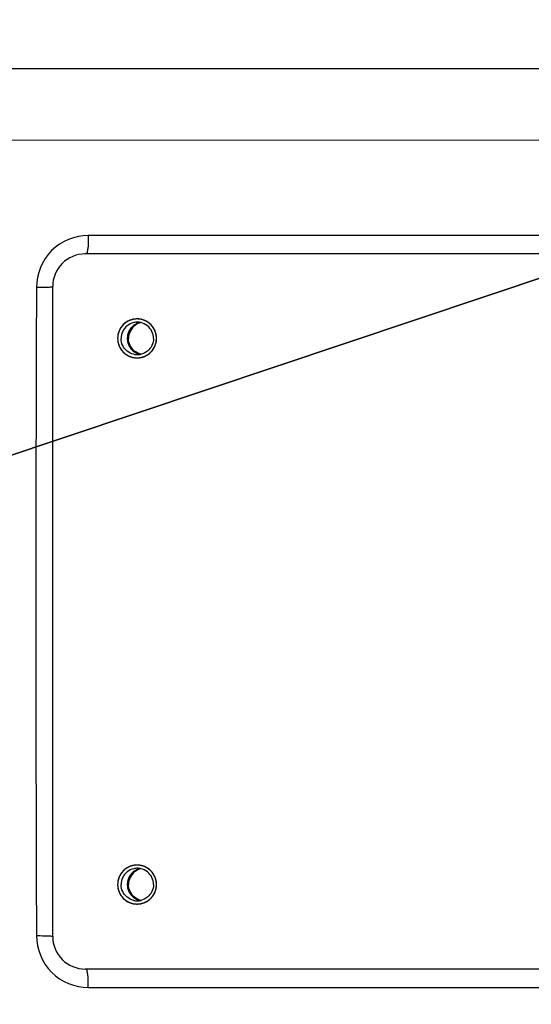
# Model space of a CAD drawing. Header units: millimetres. Extents: x 0 to 9512, y 0 to 6728.
# Tile 59 of 119: x 5006 to 5085, y 1319 to 1470. Entities that reach past the tile are written whole.
import ezdxf

# ---------------------------------------------------------------- set-up
doc = ezdxf.new("R2010")
doc.units = ezdxf.units.MM
doc.header["$LTSCALE"] = 523.16
doc.layers.get('0').update_dxf_attribs({"linetype": 'CONTINUOUS'})
doc.layers.add('304102000126DXF_CONTINUOUS_LINE', color=7, linetype='CONTINUOUS')
doc.layers.add('运动范围_DXF_DIMENSION', color=7, linetype='CONTINUOUS')
doc.styles.get("Standard").update_dxf_attribs({"font": 'txt', "width": 0.7})
doc.dimstyles.new('DIMSTYLE_18', dxfattribs={"dimtxt": 80, "dimasz": 48, "dimexe": 1, "dimexo": 0, "dimgap": 5, "dimtad": 0, "dimtih": 1, "dimtoh": 1, "dimdec": 1, "dimdsep": 46, "dimtxsty": 'Standard', "dimblk": '_FILLED', "dimblk1": '_FILLED', "dimblk2": '_FILLED', "dimcen": 0.09, "dimclrt": 5, "dimazin": 2, "dimtp": 0.5, "dimtm": 0.5, "dimtfac": 1, "dimtdec": 65535, "dimtofl": 0, "dimtmove": 0, "dimatfit": 3, "dimldrblk": '_FILLED', "dimfxl": 0, "dimtolj": 1, "dimarcsym": 0})
doc.dimstyles.new('DIMSTYLE_6', dxfattribs={"dimtxt": 80, "dimasz": 48, "dimexe": 1, "dimexo": 0, "dimtad": 1, "dimdec": 1, "dimdsep": 46, "dimtxsty": 'Standard', "dimblk": '_FILLED', "dimblk1": '_FILLED', "dimblk2": '_FILLED', "dimcen": 0.09, "dimclrt": 5, "dimazin": 2, "dimtp": 0.8, "dimtm": 0.8, "dimtfac": 1, "dimtdec": 1, "dimtofl": 0, "dimtmove": 0, "dimatfit": 3, "dimldrblk": '_FILLED', "dimfxl": 0, "dimtolj": 1, "dimarcsym": 0})
doc.dimstyles.new('DIMSTYLE_7', dxfattribs={"dimtxt": 80, "dimasz": 48, "dimexe": 1, "dimexo": 0, "dimtad": 1, "dimdsep": 46, "dimtxsty": 'Standard', "dimblk": '_FILLED', "dimblk1": '_FILLED', "dimblk2": '_FILLED', "dimcen": 0.09, "dimclrt": 5, "dimazin": 2, "dimtp": 2, "dimtm": 2, "dimtfac": 1, "dimtofl": 0, "dimtmove": 0, "dimatfit": 3, "dimldrblk": '_FILLED', "dimfxl": 0, "dimtolj": 1, "dimarcsym": 0})

# ---------------------------------------------------------------- blocks, each defined once
blk = doc.blocks.new('_FILLED')
at = {"color": 0, "linetype": 'ByBlock'}
blk.add_solid([(0, 0), (-1, 0.1667), (-1, -0.1667)], dxfattribs=at)
blk = doc.blocks.new('*D9')
at = {"layer": '运动范围_DXF_DIMENSION', "color": 2, "linetype": 'Continuous', "transparency": 16777216}
for p, q in [((4873.14, 1359.38), (5546.71, 2105.68)), ((5181.99, 1701.59), (4873.14, 1359.38)), ((5181.99, 1701.59), (5181.99, 1701.59))]:
    blk.add_line(p, q, dxfattribs=at)
at = {"layer": '运动范围_DXF_DIMENSION', "color": 2, "linetype": 'Continuous', "transparency": 16777216, "xscale": 48, "yscale": 48, "zscale": 48, "rotation": 227.9308375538}
blk.add_blockref('_FILLED', (5181.99, 1701.59), dxfattribs=at)
blk = doc.blocks.new('*D10')
at = {"layer": '运动范围_DXF_DIMENSION', "color": 2, "linetype": 'Continuous', "transparency": 16777216}
for p, q in [((4873.14, 1359.38), (7149.88, 2121.48)), ((6770.65, 1994.54), (4873.14, 1359.38)), ((6770.65, 1994.54), (6770.65, 1994.54))]:
    blk.add_line(p, q, dxfattribs=at)
at = {"layer": '运动范围_DXF_DIMENSION', "color": 2, "linetype": 'Continuous', "transparency": 16777216, "xscale": 48, "yscale": 48, "zscale": 48, "rotation": 198.507278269}
blk.add_blockref('_FILLED', (6770.65, 1994.54), dxfattribs=at)
blk = doc.blocks.new('*D31')
at = {"layer": '运动范围_DXF_DIMENSION', "color": 2, "linetype": 'Continuous', "transparency": 16777216}
for start, end in [(287.44548, 360), (193, 261.80631)]:
    blk.add_arc((4873.14, 1359.38), 660.06, start, end, dxfattribs=at)
for points in [[(5539.45, 1311.12), (5533.2, 1359.38), (5523.46, 1311.71)], [(4250.21, 1166.64), (4230, 1210.9), (4234.76, 1162.47)]]:
    blk.add_solid(points, dxfattribs=at)
blk = doc.blocks.new('*D32')
at = {"layer": '运动范围_DXF_DIMENSION', "color": 2, "linetype": 'Continuous', "transparency": 16777216}
for start, end in [(96.57992, 167), (0, 73.31154)]:
    blk.add_arc((4873.14, 1359.38), 726.7, start, end, dxfattribs=at)
for points in [[(4169.67, 1571.3), (4165.06, 1522.86), (4185.13, 1567.19)], [(5590.26, 1407.09), (5599.84, 1359.38), (5606.25, 1407.62)]]:
    blk.add_solid(points, dxfattribs=at)

msp = doc.modelspace()

# ---------------------------------------------------------------- linework, layer by layer
at = {"color": 2, "linetype": 'Continuous'}
msp.add_circle((4873.138, 1359.384), 460.97, dxfattribs=at)
at = {"layer": '304102000126DXF_CONTINUOUS_LINE', "color": 9, "linetype": 'Continuous'}
for p, q in [((4960.117, 1462.907), (5136.973, 1462.898)), ((4962.061, 1451.894), (5136.969, 1451.903)), ((5106.236, 1437.216), (5016.607, 1437.217)), ((5016.607, 1321.551), (5106.236, 1321.552))]:
    msp.add_line(p, q, dxfattribs=at)
at = {"layer": '304102000126DXF_CONTINUOUS_LINE', "color": 7, "linetype": 'Continuous'}
for p, q in [((5105.906, 1434.384), (5016.126, 1434.384)), ((5011.138, 1329.384), (5011.138, 1429.384)), ((5105.906, 1324.384), (5016.126, 1324.384))]:
    msp.add_line(p, q, dxfattribs=at)
at = {"layer": '304102000126DXF_CONTINUOUS_LINE', "color": 9, "linetype": 'Continuous'}
msp.add_arc((19950.996, 1379.384), 14942.446, 179.8088296, 180.1911704, dxfattribs=at)
at = {"layer": '304102000126DXF_CONTINUOUS_LINE', "color": 7, "linetype": 'Continuous'}
for centre, radius, start, end in [((5024.14, 1421.395), 2.488, 89.97892, 102.8641), ((5024.142, 1421.395), 2.488, 77.1359, 90.02108), ((5025.291, 1421.407), 2.477, 102.91438, 110.38465), ((5024.152, 1421.384), 2.946, 358.26636, 1.73364), ((5025.291, 1421.361), 2.477, 249.61535, 257.08562), ((5024.14, 1421.373), 2.488, 257.1359, 270.02108), ((5024.142, 1421.373), 2.488, 269.97892, 282.8641), ((5024.14, 1337.395), 2.488, 89.97892, 102.8641), ((5024.142, 1337.395), 2.488, 77.1359, 90.02108), ((5025.291, 1337.407), 2.477, 102.91438, 110.38465), ((5024.152, 1337.384), 2.946, 358.26636, 1.73364), ((5024.14, 1337.373), 2.488, 257.1359, 270.02108), ((5024.142, 1337.373), 2.488, 269.97892, 282.8641), ((5025.291, 1337.361), 2.477, 249.61535, 257.08562)]:
    msp.add_arc(centre, radius, start, end, dxfattribs=at)
at = {"layer": '304102000126DXF_CONTINUOUS_LINE', "color": 9, "linetype": 'Continuous'}
for points, knots in [([(5016.607, 1437.217), (5014.576, 1437.217), (5010.344, 1435.506), (5008.639, 1431.276), (5008.633, 1429.24)], [0, 0, 0, 0, 0.4993947, 1, 1, 1, 1]), ([(5016.607, 1437.217), (5016.604, 1436.545), (5016.598, 1435.574), (5016.449, 1434.789), (5016.4, 1434.384), (5016.321, 1434.384)], [0, 0, 0, 0, 0.7026743, 0.9170721, 1, 1, 1, 1]), ([(5008.633, 1429.24), (5008.821, 1429.24), (5009.484, 1429.245), (5010.148, 1429.258), (5010.623, 1429.284)], [0, 0, 0, 0, 0.283161, 1, 1, 1, 1]), ([(5010.623, 1429.284), (5010.725, 1429.289), (5010.902, 1429.3), (5011.078, 1429.316), (5011.152, 1429.326)], [0, 0, 0, 0, 0.5765071, 1, 1, 1, 1]), ([(5008.633, 1329.528), (5008.639, 1327.491), (5010.344, 1323.262), (5014.576, 1321.55), (5016.607, 1321.551)], [0, 0, 0, 0, 0.5006062, 1, 1, 1, 1]), ([(5008.633, 1329.528), (5008.821, 1329.527), (5009.484, 1329.523), (5010.148, 1329.509), (5010.623, 1329.484)], [0, 0, 0, 0, 0.2831597, 1, 1, 1, 1]), ([(5010.623, 1329.484), (5010.725, 1329.479), (5010.902, 1329.467), (5011.078, 1329.451), (5011.152, 1329.442)], [0, 0, 0, 0, 0.5765001, 1, 1, 1, 1]), ([(5016.607, 1321.551), (5016.604, 1322.222), (5016.598, 1323.194), (5016.449, 1323.979), (5016.4, 1324.384), (5016.321, 1324.384)], [0, 0, 0, 0, 0.7026824, 0.9170735, 1, 1, 1, 1])]:
    msp.add_open_spline(points, degree=3, knots=knots, dxfattribs=at)
at = {"layer": '304102000126DXF_CONTINUOUS_LINE', "color": 7, "linetype": 'Continuous'}
for points, knots in [([(5016.126, 1434.384), (5014.853, 1434.384), (5012.199, 1433.314), (5011.138, 1430.659), (5011.138, 1429.384)], [0, 0, 0, 0, 0.4995689, 1, 1, 1, 1]), ([(5024.106, 1424.384), (5023.342, 1424.384), (5021.75, 1423.742), (5021.113, 1422.149), (5021.113, 1421.384)], [0, 0, 0, 0, 0.4995689, 1, 1, 1, 1]), ([(5024.587, 1423.834), (5024.52, 1423.812), (5024.419, 1423.779), (5024.301, 1423.741), (5024.234, 1423.719), (5024.184, 1423.703), (5024.134, 1423.687), (5024.096, 1423.674), (5024.071, 1423.666), (5024.058, 1423.662), (5024.046, 1423.657), (5024.031, 1423.648), (5024.012, 1423.637), (5023.982, 1423.618), (5023.944, 1423.596), (5023.883, 1423.559), (5023.808, 1423.514), (5023.732, 1423.468), (5023.671, 1423.432), (5023.634, 1423.409), (5023.603, 1423.391), (5023.585, 1423.379), (5023.569, 1423.371), (5023.559, 1423.362), (5023.549, 1423.352), (5023.53, 1423.334), (5023.501, 1423.306), (5023.462, 1423.268), (5023.424, 1423.231), (5023.372, 1423.181), (5023.321, 1423.131), (5023.269, 1423.081), (5023.231, 1423.043), (5023.199, 1423.012), (5023.176, 1422.99), (5023.163, 1422.978), (5023.153, 1422.969), (5023.147, 1422.957), (5023.137, 1422.942), (5023.12, 1422.916), (5023.096, 1422.879), (5023.067, 1422.835), (5023.029, 1422.775), (5022.991, 1422.716), (5022.953, 1422.656), (5022.924, 1422.612), (5022.895, 1422.567), (5022.874, 1422.534), (5022.859, 1422.511), (5022.852, 1422.5), (5022.846, 1422.489), (5022.84, 1422.471), (5022.832, 1422.451), (5022.82, 1422.417), (5022.805, 1422.374), (5022.781, 1422.307), (5022.751, 1422.222), (5022.72, 1422.138), (5022.696, 1422.07), (5022.681, 1422.028), (5022.669, 1421.994), (5022.662, 1421.973), (5022.655, 1421.956), (5022.653, 1421.943), (5022.651, 1421.93), (5022.648, 1421.903), (5022.644, 1421.863), (5022.638, 1421.81), (5022.632, 1421.757), (5022.623, 1421.686), (5022.609, 1421.561), (5022.597, 1421.455), (5022.589, 1421.384)], [0, 0, 0, 0, 0.0625, 0.09375, 0.109375, 0.125, 0.140625, 0.15625, 0.1601562, 0.1640625, 0.1679688, 0.171875, 0.1796875, 0.1875, 0.203125, 0.21875, 0.25, 0.28125, 0.296875, 0.3125, 0.3203125, 0.328125, 0.3320312, 0.3359375, 0.3398438, 0.34375, 0.359375, 0.375, 0.390625, 0.40625, 0.4375, 0.453125, 0.46875, 0.484375, 0.4921875, 0.4960938, 0.5, 0.5039062, 0.5078125, 0.515625, 0.53125, 0.546875, 0.5625, 0.59375, 0.609375, 0.625, 0.640625, 0.65625, 0.6601562, 0.6640625, 0.6679688, 0.671875, 0.6796875, 0.6875, 0.703125, 0.71875, 0.75, 0.78125, 0.796875, 0.8125, 0.8203125, 0.828125, 0.8320312, 0.8359375, 0.8398438, 0.84375, 0.859375, 0.875, 0.890625, 0.90625, 0.9375, 1, 1, 1, 1]), ([(5021.113, 1421.384), (5021.113, 1420.619), (5021.75, 1419.026), (5023.342, 1418.384), (5024.106, 1418.384)], [0, 0, 0, 0, 0.5004311, 1, 1, 1, 1]), ([(5022.589, 1421.384), (5022.597, 1421.314), (5022.609, 1421.208), (5022.623, 1421.085), (5022.631, 1421.015), (5022.637, 1420.962), (5022.643, 1420.909), (5022.647, 1420.87), (5022.65, 1420.843), (5022.652, 1420.83), (5022.654, 1420.817), (5022.66, 1420.801), (5022.667, 1420.78), (5022.679, 1420.746), (5022.694, 1420.705), (5022.717, 1420.638), (5022.747, 1420.555), (5022.776, 1420.471), (5022.8, 1420.405), (5022.815, 1420.363), (5022.826, 1420.33), (5022.834, 1420.309), (5022.839, 1420.292), (5022.846, 1420.28), (5022.853, 1420.269), (5022.868, 1420.246), (5022.889, 1420.212), (5022.918, 1420.167), (5022.947, 1420.122), (5022.986, 1420.061), (5023.025, 1420), (5023.063, 1419.94), (5023.092, 1419.895), (5023.116, 1419.857), (5023.133, 1419.83), (5023.143, 1419.815), (5023.149, 1419.803), (5023.16, 1419.795), (5023.172, 1419.782), (5023.194, 1419.761), (5023.226, 1419.73), (5023.264, 1419.693), (5023.314, 1419.643), (5023.365, 1419.594), (5023.415, 1419.544), (5023.453, 1419.507), (5023.491, 1419.47), (5023.519, 1419.442), (5023.538, 1419.424), (5023.548, 1419.415), (5023.558, 1419.406), (5023.573, 1419.397), (5023.592, 1419.385), (5023.623, 1419.367), (5023.661, 1419.343), (5023.723, 1419.306), (5023.799, 1419.26), (5023.876, 1419.213), (5023.937, 1419.176), (5023.976, 1419.153), (5024.006, 1419.134), (5024.025, 1419.123), (5024.04, 1419.113), (5024.053, 1419.108), (5024.066, 1419.104), (5024.091, 1419.096), (5024.129, 1419.083), (5024.18, 1419.067), (5024.231, 1419.05), (5024.299, 1419.028), (5024.417, 1418.989), (5024.519, 1418.956), (5024.587, 1418.934)], [0, 0, 0, 0, 0.0625, 0.09375, 0.109375, 0.125, 0.140625, 0.15625, 0.1601562, 0.1640625, 0.1679688, 0.171875, 0.1796875, 0.1875, 0.203125, 0.21875, 0.25, 0.28125, 0.296875, 0.3125, 0.3203125, 0.328125, 0.3320312, 0.3359375, 0.3398438, 0.34375, 0.359375, 0.375, 0.390625, 0.40625, 0.4375, 0.453125, 0.46875, 0.484375, 0.4921875, 0.4960938, 0.5, 0.5039062, 0.5078125, 0.515625, 0.53125, 0.546875, 0.5625, 0.59375, 0.609375, 0.625, 0.640625, 0.65625, 0.6601562, 0.6640625, 0.6679688, 0.671875, 0.6796875, 0.6875, 0.703125, 0.71875, 0.75, 0.78125, 0.796875, 0.8125, 0.8203125, 0.828125, 0.8320312, 0.8359375, 0.8398438, 0.84375, 0.859375, 0.875, 0.890625, 0.90625, 0.9375, 1, 1, 1, 1]), ([(5024.106, 1340.384), (5023.342, 1340.384), (5021.75, 1339.742), (5021.113, 1338.149), (5021.113, 1337.384)], [0, 0, 0, 0, 0.4995689, 1, 1, 1, 1]), ([(5024.587, 1339.834), (5024.52, 1339.812), (5024.419, 1339.779), (5024.301, 1339.741), (5024.234, 1339.719), (5024.184, 1339.703), (5024.134, 1339.687), (5024.096, 1339.674), (5024.071, 1339.666), (5024.058, 1339.662), (5024.046, 1339.657), (5024.031, 1339.648), (5024.012, 1339.637), (5023.982, 1339.618), (5023.944, 1339.596), (5023.883, 1339.559), (5023.808, 1339.514), (5023.732, 1339.468), (5023.671, 1339.432), (5023.634, 1339.409), (5023.603, 1339.391), (5023.585, 1339.379), (5023.569, 1339.371), (5023.559, 1339.362), (5023.549, 1339.352), (5023.53, 1339.334), (5023.501, 1339.306), (5023.462, 1339.268), (5023.424, 1339.231), (5023.372, 1339.181), (5023.321, 1339.131), (5023.269, 1339.081), (5023.231, 1339.043), (5023.199, 1339.012), (5023.176, 1338.99), (5023.163, 1338.978), (5023.153, 1338.969), (5023.147, 1338.957), (5023.137, 1338.942), (5023.12, 1338.916), (5023.096, 1338.879), (5023.067, 1338.835), (5023.029, 1338.775), (5022.991, 1338.716), (5022.953, 1338.656), (5022.924, 1338.612), (5022.895, 1338.567), (5022.874, 1338.534), (5022.859, 1338.511), (5022.852, 1338.5), (5022.846, 1338.489), (5022.84, 1338.471), (5022.832, 1338.451), (5022.82, 1338.417), (5022.805, 1338.374), (5022.781, 1338.307), (5022.751, 1338.222), (5022.72, 1338.138), (5022.696, 1338.07), (5022.681, 1338.028), (5022.669, 1337.994), (5022.662, 1337.973), (5022.655, 1337.956), (5022.653, 1337.943), (5022.651, 1337.93), (5022.648, 1337.903), (5022.644, 1337.863), (5022.638, 1337.81), (5022.632, 1337.757), (5022.623, 1337.686), (5022.609, 1337.561), (5022.597, 1337.455), (5022.589, 1337.384)], [0, 0, 0, 0, 0.0625, 0.09375, 0.109375, 0.125, 0.140625, 0.15625, 0.1601562, 0.1640625, 0.1679688, 0.171875, 0.1796875, 0.1875, 0.203125, 0.21875, 0.25, 0.28125, 0.296875, 0.3125, 0.3203125, 0.328125, 0.3320312, 0.3359375, 0.3398438, 0.34375, 0.359375, 0.375, 0.390625, 0.40625, 0.4375, 0.453125, 0.46875, 0.484375, 0.4921875, 0.4960938, 0.5, 0.5039062, 0.5078125, 0.515625, 0.53125, 0.546875, 0.5625, 0.59375, 0.609375, 0.625, 0.640625, 0.65625, 0.6601562, 0.6640625, 0.6679688, 0.671875, 0.6796875, 0.6875, 0.703125, 0.71875, 0.75, 0.78125, 0.796875, 0.8125, 0.8203125, 0.828125, 0.8320312, 0.8359375, 0.8398438, 0.84375, 0.859375, 0.875, 0.890625, 0.90625, 0.9375, 1, 1, 1, 1]), ([(5021.113, 1337.384), (5021.113, 1336.619), (5021.75, 1335.026), (5023.342, 1334.384), (5024.106, 1334.384)], [0, 0, 0, 0, 0.5004311, 1, 1, 1, 1]), ([(5022.589, 1337.384), (5022.597, 1337.314), (5022.609, 1337.208), (5022.623, 1337.085), (5022.631, 1337.015), (5022.637, 1336.962), (5022.643, 1336.909), (5022.647, 1336.87), (5022.65, 1336.843), (5022.652, 1336.83), (5022.654, 1336.817), (5022.66, 1336.801), (5022.667, 1336.78), (5022.679, 1336.746), (5022.694, 1336.705), (5022.717, 1336.638), (5022.747, 1336.555), (5022.776, 1336.471), (5022.8, 1336.405), (5022.815, 1336.363), (5022.826, 1336.33), (5022.834, 1336.309), (5022.839, 1336.292), (5022.846, 1336.28), (5022.853, 1336.269), (5022.868, 1336.246), (5022.889, 1336.212), (5022.918, 1336.167), (5022.947, 1336.122), (5022.986, 1336.061), (5023.025, 1336), (5023.063, 1335.94), (5023.092, 1335.895), (5023.116, 1335.857), (5023.133, 1335.83), (5023.143, 1335.815), (5023.149, 1335.803), (5023.16, 1335.795), (5023.172, 1335.782), (5023.194, 1335.761), (5023.226, 1335.73), (5023.264, 1335.693), (5023.314, 1335.643), (5023.365, 1335.594), (5023.415, 1335.544), (5023.453, 1335.507), (5023.491, 1335.47), (5023.519, 1335.442), (5023.538, 1335.424), (5023.548, 1335.415), (5023.558, 1335.406), (5023.573, 1335.397), (5023.592, 1335.385), (5023.623, 1335.367), (5023.661, 1335.343), (5023.723, 1335.306), (5023.799, 1335.26), (5023.876, 1335.213), (5023.937, 1335.176), (5023.976, 1335.153), (5024.006, 1335.134), (5024.025, 1335.123), (5024.04, 1335.113), (5024.053, 1335.108), (5024.066, 1335.104), (5024.091, 1335.096), (5024.129, 1335.083), (5024.18, 1335.067), (5024.231, 1335.05), (5024.299, 1335.028), (5024.417, 1334.989), (5024.519, 1334.956), (5024.587, 1334.934)], [0, 0, 0, 0, 0.0625, 0.09375, 0.109375, 0.125, 0.140625, 0.15625, 0.1601562, 0.1640625, 0.1679688, 0.171875, 0.1796875, 0.1875, 0.203125, 0.21875, 0.25, 0.28125, 0.296875, 0.3125, 0.3203125, 0.328125, 0.3320312, 0.3359375, 0.3398438, 0.34375, 0.359375, 0.375, 0.390625, 0.40625, 0.4375, 0.453125, 0.46875, 0.484375, 0.4921875, 0.4960938, 0.5, 0.5039062, 0.5078125, 0.515625, 0.53125, 0.546875, 0.5625, 0.59375, 0.609375, 0.625, 0.640625, 0.65625, 0.6601562, 0.6640625, 0.6679688, 0.671875, 0.6796875, 0.6875, 0.703125, 0.71875, 0.75, 0.78125, 0.796875, 0.8125, 0.8203125, 0.828125, 0.8320312, 0.8359375, 0.8398438, 0.84375, 0.859375, 0.875, 0.890625, 0.90625, 0.9375, 1, 1, 1, 1]), ([(5011.138, 1329.384), (5011.138, 1328.109), (5012.199, 1325.454), (5014.853, 1324.384), (5016.126, 1324.384)], [0, 0, 0, 0, 0.5004311, 1, 1, 1, 1])]:
    msp.add_open_spline(points, degree=3, knots=knots, dxfattribs=at)
at = {"layer": '304102000126DXF_CONTINUOUS_LINE', "color": 2, "linetype": 'Continuous'}
for points in [[(5027.099, 1421.384), (5027.094, 1421.432), (5027.084, 1421.53), (5027.073, 1421.651), (5027.063, 1421.748), (5027.057, 1421.809), (5027.052, 1421.857), (5027.049, 1421.894), (5027.046, 1421.924), (5027.043, 1421.948), (5027.043, 1421.967), (5027.036, 1421.984), (5027.03, 1422.007), (5027.021, 1422.037), (5027.01, 1422.072), (5026.996, 1422.118), (5026.978, 1422.177), (5026.957, 1422.247), (5026.936, 1422.317), (5026.919, 1422.375), (5026.905, 1422.422), (5026.894, 1422.457), (5026.885, 1422.486), (5026.878, 1422.509), (5026.874, 1422.527), (5026.864, 1422.543), (5026.853, 1422.565), (5026.839, 1422.592), (5026.822, 1422.624), (5026.799, 1422.667), (5026.77, 1422.721), (5026.736, 1422.786), (5026.702, 1422.85), (5026.673, 1422.904), (5026.65, 1422.947), (5026.633, 1422.979), (5026.619, 1423.006), (5026.609, 1423.025), (5026.603, 1423.036), (5026.599, 1423.044), (5026.593, 1423.051), (5026.585, 1423.061), (5026.571, 1423.078), (5026.552, 1423.102), (5026.528, 1423.131), (5026.497, 1423.169), (5026.458, 1423.217), (5026.41, 1423.275), (5026.363, 1423.332), (5026.324, 1423.38), (5026.293, 1423.419), (5026.269, 1423.448), (5026.25, 1423.472), (5026.236, 1423.488), (5026.228, 1423.498), (5026.223, 1423.506), (5026.215, 1423.511), (5026.206, 1423.519), (5026.189, 1423.532), (5026.166, 1423.552), (5026.138, 1423.575), (5026.1, 1423.606), (5026.053, 1423.645), (5025.997, 1423.691), (5025.94, 1423.737), (5025.893, 1423.776), (5025.855, 1423.807), (5025.827, 1423.83), (5025.804, 1423.85), (5025.785, 1423.865), (5025.771, 1423.878), (5025.755, 1423.885), (5025.733, 1423.897), (5025.706, 1423.911), (5025.674, 1423.929), (5025.631, 1423.952), (5025.578, 1423.981), (5025.513, 1424.015), (5025.449, 1424.05), (5025.396, 1424.079), (5025.353, 1424.102), (5025.32, 1424.119), (5025.294, 1424.133), (5025.272, 1424.145), (5025.257, 1424.154), (5025.239, 1424.159), (5025.215, 1424.166), (5025.186, 1424.175), (5025.151, 1424.186), (5025.105, 1424.2), (5025.047, 1424.218), (5024.977, 1424.239), (5024.907, 1424.26), (5024.849, 1424.278), (5024.802, 1424.293), (5024.767, 1424.303), (5024.738, 1424.312), (5024.718, 1424.319), (5024.706, 1424.322), (5024.698, 1424.325), (5024.688, 1424.325), (5024.676, 1424.327), (5024.654, 1424.329), (5024.624, 1424.332), (5024.587, 1424.336), (5024.537, 1424.341), (5024.476, 1424.347), (5024.402, 1424.354), (5024.328, 1424.362), (5024.266, 1424.368), (5024.217, 1424.373), (5024.18, 1424.376), (5024.149, 1424.379), (5024.128, 1424.382), (5024.115, 1424.383), (5024.106, 1424.384), (5024.097, 1424.383), (5024.085, 1424.382), (5024.064, 1424.38), (5024.033, 1424.377), (5023.997, 1424.373), (5023.949, 1424.368), (5023.888, 1424.362), (5023.815, 1424.355), (5023.743, 1424.348), (5023.682, 1424.342), (5023.634, 1424.337), (5023.597, 1424.334), (5023.567, 1424.331), (5023.543, 1424.328), (5023.525, 1424.328), (5023.507, 1424.321), (5023.484, 1424.315), (5023.455, 1424.306), (5023.42, 1424.295), (5023.373, 1424.281), (5023.315, 1424.263), (5023.245, 1424.242), (5023.175, 1424.221), (5023.117, 1424.203), (5023.07, 1424.189), (5023.036, 1424.179), (5023.006, 1424.17), (5022.983, 1424.163), (5022.965, 1424.158), (5022.95, 1424.149), (5022.928, 1424.138), (5022.901, 1424.123), (5022.869, 1424.106), (5022.826, 1424.083), (5022.772, 1424.054), (5022.708, 1424.02), (5022.643, 1423.986), (5022.59, 1423.957), (5022.547, 1423.934), (5022.514, 1423.917), (5022.488, 1423.903), (5022.469, 1423.893), (5022.458, 1423.887), (5022.45, 1423.883), (5022.443, 1423.877), (5022.433, 1423.869), (5022.416, 1423.855), (5022.392, 1423.835), (5022.364, 1423.812), (5022.325, 1423.78), (5022.277, 1423.741), (5022.22, 1423.694), (5022.162, 1423.647), (5022.114, 1423.607), (5022.076, 1423.576), (5022.047, 1423.552), (5022.023, 1423.533), (5022.007, 1423.519), (5021.997, 1423.511), (5021.989, 1423.506), (5021.984, 1423.498), (5021.976, 1423.489), (5021.963, 1423.472), (5021.944, 1423.449), (5021.92, 1423.42), (5021.889, 1423.383), (5021.851, 1423.336), (5021.805, 1423.279), (5021.758, 1423.222), (5021.72, 1423.175), (5021.689, 1423.138), (5021.666, 1423.109), (5021.646, 1423.086), (5021.631, 1423.067), (5021.618, 1423.053), (5021.611, 1423.036), (5021.599, 1423.015), (5021.585, 1422.988), (5021.567, 1422.956), (5021.544, 1422.913), (5021.516, 1422.859), (5021.481, 1422.795), (5021.447, 1422.73), (5021.418, 1422.677), (5021.395, 1422.634), (5021.378, 1422.601), (5021.363, 1422.574), (5021.352, 1422.553), (5021.342, 1422.537), (5021.338, 1422.519), (5021.331, 1422.496), (5021.322, 1422.467), (5021.311, 1422.432), (5021.297, 1422.385), (5021.279, 1422.327), (5021.258, 1422.257), (5021.236, 1422.187), (5021.219, 1422.128), (5021.204, 1422.082), (5021.194, 1422.047), (5021.185, 1422.018), (5021.179, 1421.997), (5021.175, 1421.986), (5021.172, 1421.977), (5021.172, 1421.968), (5021.17, 1421.955), (5021.168, 1421.934), (5021.165, 1421.903), (5021.161, 1421.866), (5021.156, 1421.816), (5021.15, 1421.754), (5021.14, 1421.656), (5021.128, 1421.532), (5021.118, 1421.433), (5021.113, 1421.384)], [(5021.113, 1421.384), (5021.118, 1421.335), (5021.128, 1421.238), (5021.139, 1421.117), (5021.149, 1421.02), (5021.155, 1420.959), (5021.16, 1420.91), (5021.163, 1420.874), (5021.166, 1420.844), (5021.169, 1420.819), (5021.169, 1420.801), (5021.176, 1420.784), (5021.182, 1420.76), (5021.191, 1420.731), (5021.202, 1420.696), (5021.216, 1420.649), (5021.234, 1420.591), (5021.255, 1420.521), (5021.276, 1420.451), (5021.293, 1420.392), (5021.307, 1420.346), (5021.318, 1420.311), (5021.327, 1420.281), (5021.334, 1420.258), (5021.338, 1420.24), (5021.348, 1420.225), (5021.359, 1420.203), (5021.373, 1420.176), (5021.391, 1420.144), (5021.413, 1420.101), (5021.442, 1420.047), (5021.476, 1419.982), (5021.511, 1419.918), (5021.539, 1419.864), (5021.562, 1419.821), (5021.579, 1419.788), (5021.593, 1419.761), (5021.603, 1419.743), (5021.609, 1419.732), (5021.613, 1419.723), (5021.619, 1419.717), (5021.627, 1419.707), (5021.641, 1419.69), (5021.66, 1419.666), (5021.684, 1419.637), (5021.715, 1419.599), (5021.755, 1419.551), (5021.802, 1419.493), (5021.849, 1419.435), (5021.888, 1419.387), (5021.919, 1419.349), (5021.943, 1419.32), (5021.962, 1419.296), (5021.976, 1419.279), (5021.984, 1419.27), (5021.99, 1419.262), (5021.997, 1419.257), (5022.006, 1419.249), (5022.023, 1419.235), (5022.046, 1419.216), (5022.075, 1419.193), (5022.112, 1419.162), (5022.159, 1419.123), (5022.216, 1419.077), (5022.272, 1419.03), (5022.319, 1418.992), (5022.357, 1418.961), (5022.385, 1418.937), (5022.408, 1418.918), (5022.427, 1418.903), (5022.441, 1418.89), (5022.457, 1418.882), (5022.479, 1418.871), (5022.506, 1418.856), (5022.538, 1418.839), (5022.581, 1418.816), (5022.634, 1418.787), (5022.699, 1418.753), (5022.763, 1418.718), (5022.817, 1418.689), (5022.859, 1418.666), (5022.892, 1418.649), (5022.918, 1418.634), (5022.94, 1418.623), (5022.956, 1418.613), (5022.974, 1418.609), (5022.997, 1418.602), (5023.026, 1418.593), (5023.061, 1418.582), (5023.107, 1418.568), (5023.165, 1418.55), (5023.235, 1418.529), (5023.305, 1418.507), (5023.363, 1418.489), (5023.41, 1418.475), (5023.445, 1418.464), (5023.474, 1418.456), (5023.494, 1418.449), (5023.506, 1418.446), (5023.514, 1418.443), (5023.524, 1418.442), (5023.536, 1418.441), (5023.558, 1418.439), (5023.588, 1418.436), (5023.625, 1418.432), (5023.675, 1418.427), (5023.736, 1418.421), (5023.81, 1418.413), (5023.884, 1418.406), (5023.946, 1418.4), (5023.995, 1418.395), (5024.032, 1418.391), (5024.063, 1418.388), (5024.084, 1418.386), (5024.097, 1418.385), (5024.106, 1418.383), (5024.115, 1418.385), (5024.127, 1418.386), (5024.148, 1418.388), (5024.179, 1418.391), (5024.215, 1418.395), (5024.263, 1418.399), (5024.324, 1418.405), (5024.397, 1418.412), (5024.469, 1418.42), (5024.53, 1418.426), (5024.578, 1418.43), (5024.615, 1418.434), (5024.645, 1418.437), (5024.669, 1418.439), (5024.688, 1418.44), (5024.705, 1418.447), (5024.728, 1418.453), (5024.757, 1418.462), (5024.792, 1418.473), (5024.839, 1418.487), (5024.897, 1418.504), (5024.967, 1418.526), (5025.037, 1418.547), (5025.095, 1418.564), (5025.142, 1418.578), (5025.177, 1418.589), (5025.206, 1418.598), (5025.229, 1418.605), (5025.247, 1418.609), (5025.262, 1418.619), (5025.284, 1418.63), (5025.311, 1418.645), (5025.343, 1418.662), (5025.386, 1418.685), (5025.44, 1418.713), (5025.504, 1418.748), (5025.569, 1418.782), (5025.622, 1418.811), (5025.665, 1418.834), (5025.698, 1418.851), (5025.725, 1418.865), (5025.743, 1418.875), (5025.754, 1418.881), (5025.762, 1418.885), (5025.769, 1418.891), (5025.779, 1418.899), (5025.796, 1418.913), (5025.82, 1418.932), (5025.848, 1418.956), (5025.887, 1418.987), (5025.935, 1419.027), (5025.992, 1419.074), (5026.05, 1419.121), (5026.098, 1419.16), (5026.136, 1419.192), (5026.165, 1419.215), (5026.189, 1419.235), (5026.205, 1419.249), (5026.215, 1419.257), (5026.223, 1419.262), (5026.228, 1419.27), (5026.236, 1419.279), (5026.249, 1419.296), (5026.269, 1419.319), (5026.292, 1419.347), (5026.323, 1419.385), (5026.361, 1419.432), (5026.408, 1419.489), (5026.454, 1419.545), (5026.493, 1419.592), (5026.523, 1419.63), (5026.547, 1419.658), (5026.566, 1419.682), (5026.581, 1419.701), (5026.594, 1419.714), (5026.601, 1419.731), (5026.613, 1419.753), (5026.627, 1419.78), (5026.645, 1419.812), (5026.668, 1419.855), (5026.696, 1419.908), (5026.731, 1419.973), (5026.765, 1420.037), (5026.794, 1420.091), (5026.817, 1420.134), (5026.834, 1420.167), (5026.849, 1420.193), (5026.86, 1420.215), (5026.87, 1420.231), (5026.874, 1420.249), (5026.882, 1420.272), (5026.89, 1420.301), (5026.901, 1420.336), (5026.915, 1420.383), (5026.933, 1420.441), (5026.954, 1420.511), (5026.976, 1420.581), (5026.993, 1420.639), (5027.008, 1420.686), (5027.018, 1420.721), (5027.027, 1420.75), (5027.034, 1420.77), (5027.037, 1420.782), (5027.04, 1420.791), (5027.04, 1420.8), (5027.042, 1420.812), (5027.044, 1420.834), (5027.047, 1420.865), (5027.051, 1420.902), (5027.056, 1420.951), (5027.062, 1421.013), (5027.072, 1421.112), (5027.084, 1421.236), (5027.094, 1421.334), (5027.099, 1421.384)], [(5027.099, 1337.384), (5027.094, 1337.432), (5027.084, 1337.53), (5027.073, 1337.651), (5027.063, 1337.748), (5027.057, 1337.809), (5027.052, 1337.857), (5027.049, 1337.894), (5027.046, 1337.924), (5027.043, 1337.948), (5027.043, 1337.967), (5027.036, 1337.984), (5027.03, 1338.007), (5027.021, 1338.037), (5027.01, 1338.072), (5026.996, 1338.118), (5026.978, 1338.177), (5026.957, 1338.247), (5026.936, 1338.317), (5026.919, 1338.375), (5026.905, 1338.422), (5026.894, 1338.457), (5026.885, 1338.486), (5026.878, 1338.509), (5026.874, 1338.527), (5026.864, 1338.543), (5026.853, 1338.565), (5026.839, 1338.592), (5026.822, 1338.624), (5026.799, 1338.667), (5026.77, 1338.721), (5026.736, 1338.786), (5026.702, 1338.85), (5026.673, 1338.904), (5026.65, 1338.947), (5026.633, 1338.979), (5026.619, 1339.006), (5026.609, 1339.025), (5026.603, 1339.036), (5026.599, 1339.044), (5026.593, 1339.051), (5026.585, 1339.061), (5026.571, 1339.078), (5026.552, 1339.102), (5026.528, 1339.131), (5026.497, 1339.169), (5026.458, 1339.217), (5026.41, 1339.275), (5026.363, 1339.332), (5026.324, 1339.38), (5026.293, 1339.419), (5026.269, 1339.448), (5026.25, 1339.472), (5026.236, 1339.488), (5026.228, 1339.498), (5026.223, 1339.506), (5026.215, 1339.511), (5026.206, 1339.519), (5026.189, 1339.532), (5026.166, 1339.552), (5026.138, 1339.575), (5026.1, 1339.606), (5026.053, 1339.645), (5025.997, 1339.691), (5025.94, 1339.737), (5025.893, 1339.776), (5025.855, 1339.807), (5025.827, 1339.83), (5025.804, 1339.85), (5025.785, 1339.865), (5025.771, 1339.878), (5025.755, 1339.885), (5025.733, 1339.897), (5025.706, 1339.911), (5025.674, 1339.929), (5025.631, 1339.952), (5025.578, 1339.981), (5025.513, 1340.015), (5025.449, 1340.05), (5025.396, 1340.079), (5025.353, 1340.102), (5025.32, 1340.119), (5025.294, 1340.133), (5025.272, 1340.145), (5025.257, 1340.154), (5025.239, 1340.159), (5025.215, 1340.166), (5025.186, 1340.175), (5025.151, 1340.186), (5025.105, 1340.2), (5025.047, 1340.218), (5024.977, 1340.239), (5024.907, 1340.26), (5024.849, 1340.278), (5024.802, 1340.293), (5024.767, 1340.303), (5024.738, 1340.312), (5024.718, 1340.319), (5024.706, 1340.322), (5024.698, 1340.325), (5024.688, 1340.325), (5024.676, 1340.327), (5024.654, 1340.329), (5024.624, 1340.332), (5024.587, 1340.336), (5024.537, 1340.341), (5024.476, 1340.347), (5024.402, 1340.354), (5024.328, 1340.362), (5024.266, 1340.368), (5024.217, 1340.373), (5024.18, 1340.376), (5024.149, 1340.379), (5024.128, 1340.382), (5024.115, 1340.383), (5024.106, 1340.384), (5024.097, 1340.383), (5024.085, 1340.382), (5024.064, 1340.38), (5024.033, 1340.377), (5023.997, 1340.373), (5023.949, 1340.368), (5023.888, 1340.362), (5023.815, 1340.355), (5023.743, 1340.348), (5023.682, 1340.342), (5023.634, 1340.337), (5023.597, 1340.334), (5023.567, 1340.331), (5023.543, 1340.328), (5023.525, 1340.328), (5023.507, 1340.321), (5023.484, 1340.315), (5023.455, 1340.306), (5023.42, 1340.295), (5023.373, 1340.281), (5023.315, 1340.263), (5023.245, 1340.242), (5023.175, 1340.221), (5023.117, 1340.203), (5023.07, 1340.189), (5023.036, 1340.179), (5023.006, 1340.17), (5022.983, 1340.163), (5022.965, 1340.158), (5022.95, 1340.149), (5022.928, 1340.138), (5022.901, 1340.123), (5022.869, 1340.106), (5022.826, 1340.083), (5022.772, 1340.054), (5022.708, 1340.02), (5022.643, 1339.986), (5022.59, 1339.957), (5022.547, 1339.934), (5022.514, 1339.917), (5022.488, 1339.903), (5022.469, 1339.893), (5022.458, 1339.887), (5022.45, 1339.883), (5022.443, 1339.877), (5022.433, 1339.869), (5022.416, 1339.855), (5022.392, 1339.835), (5022.364, 1339.812), (5022.325, 1339.78), (5022.277, 1339.741), (5022.22, 1339.694), (5022.162, 1339.647), (5022.114, 1339.607), (5022.076, 1339.576), (5022.047, 1339.552), (5022.023, 1339.533), (5022.007, 1339.519), (5021.997, 1339.511), (5021.989, 1339.506), (5021.984, 1339.498), (5021.976, 1339.489), (5021.963, 1339.472), (5021.944, 1339.449), (5021.92, 1339.42), (5021.889, 1339.383), (5021.851, 1339.336), (5021.805, 1339.279), (5021.758, 1339.222), (5021.72, 1339.175), (5021.689, 1339.138), (5021.666, 1339.109), (5021.646, 1339.086), (5021.631, 1339.067), (5021.618, 1339.053), (5021.611, 1339.036), (5021.599, 1339.015), (5021.585, 1338.988), (5021.567, 1338.956), (5021.544, 1338.913), (5021.516, 1338.859), (5021.481, 1338.795), (5021.447, 1338.73), (5021.418, 1338.677), (5021.395, 1338.634), (5021.378, 1338.601), (5021.363, 1338.574), (5021.352, 1338.553), (5021.342, 1338.537), (5021.338, 1338.519), (5021.331, 1338.496), (5021.322, 1338.467), (5021.311, 1338.432), (5021.297, 1338.385), (5021.279, 1338.327), (5021.258, 1338.257), (5021.236, 1338.187), (5021.219, 1338.128), (5021.204, 1338.082), (5021.194, 1338.047), (5021.185, 1338.018), (5021.179, 1337.997), (5021.175, 1337.986), (5021.172, 1337.977), (5021.172, 1337.968), (5021.17, 1337.955), (5021.168, 1337.934), (5021.165, 1337.903), (5021.161, 1337.866), (5021.156, 1337.816), (5021.15, 1337.754), (5021.14, 1337.656), (5021.128, 1337.532), (5021.118, 1337.433), (5021.113, 1337.384)], [(5021.113, 1337.384), (5021.118, 1337.335), (5021.128, 1337.238), (5021.139, 1337.117), (5021.149, 1337.02), (5021.155, 1336.959), (5021.16, 1336.91), (5021.163, 1336.874), (5021.166, 1336.844), (5021.169, 1336.819), (5021.169, 1336.801), (5021.176, 1336.784), (5021.182, 1336.76), (5021.191, 1336.731), (5021.202, 1336.696), (5021.216, 1336.649), (5021.234, 1336.591), (5021.255, 1336.521), (5021.276, 1336.451), (5021.293, 1336.392), (5021.307, 1336.346), (5021.318, 1336.311), (5021.327, 1336.281), (5021.334, 1336.258), (5021.338, 1336.24), (5021.348, 1336.225), (5021.359, 1336.203), (5021.373, 1336.176), (5021.391, 1336.144), (5021.413, 1336.101), (5021.442, 1336.047), (5021.476, 1335.982), (5021.511, 1335.918), (5021.539, 1335.864), (5021.562, 1335.821), (5021.579, 1335.788), (5021.593, 1335.761), (5021.603, 1335.743), (5021.609, 1335.732), (5021.613, 1335.723), (5021.619, 1335.717), (5021.627, 1335.707), (5021.641, 1335.69), (5021.66, 1335.666), (5021.684, 1335.637), (5021.715, 1335.599), (5021.755, 1335.551), (5021.802, 1335.493), (5021.849, 1335.435), (5021.888, 1335.387), (5021.919, 1335.349), (5021.943, 1335.32), (5021.962, 1335.296), (5021.976, 1335.279), (5021.984, 1335.27), (5021.99, 1335.262), (5021.997, 1335.257), (5022.006, 1335.249), (5022.023, 1335.235), (5022.046, 1335.216), (5022.075, 1335.193), (5022.112, 1335.162), (5022.159, 1335.123), (5022.216, 1335.077), (5022.272, 1335.03), (5022.319, 1334.992), (5022.357, 1334.961), (5022.385, 1334.937), (5022.408, 1334.918), (5022.427, 1334.903), (5022.441, 1334.89), (5022.457, 1334.882), (5022.479, 1334.871), (5022.506, 1334.856), (5022.538, 1334.839), (5022.581, 1334.816), (5022.634, 1334.787), (5022.699, 1334.753), (5022.763, 1334.718), (5022.817, 1334.689), (5022.859, 1334.666), (5022.892, 1334.649), (5022.918, 1334.634), (5022.94, 1334.623), (5022.956, 1334.613), (5022.974, 1334.609), (5022.997, 1334.602), (5023.026, 1334.593), (5023.061, 1334.582), (5023.107, 1334.568), (5023.165, 1334.55), (5023.235, 1334.529), (5023.305, 1334.507), (5023.363, 1334.489), (5023.41, 1334.475), (5023.445, 1334.464), (5023.474, 1334.456), (5023.494, 1334.449), (5023.506, 1334.446), (5023.514, 1334.443), (5023.524, 1334.442), (5023.536, 1334.441), (5023.558, 1334.439), (5023.588, 1334.436), (5023.625, 1334.432), (5023.675, 1334.427), (5023.736, 1334.421), (5023.81, 1334.413), (5023.884, 1334.406), (5023.946, 1334.4), (5023.995, 1334.395), (5024.032, 1334.391), (5024.063, 1334.388), (5024.084, 1334.386), (5024.097, 1334.385), (5024.106, 1334.383), (5024.115, 1334.385), (5024.127, 1334.386), (5024.148, 1334.388), (5024.179, 1334.391), (5024.215, 1334.395), (5024.263, 1334.399), (5024.324, 1334.405), (5024.397, 1334.412), (5024.469, 1334.42), (5024.53, 1334.426), (5024.578, 1334.43), (5024.615, 1334.434), (5024.645, 1334.437), (5024.669, 1334.439), (5024.688, 1334.44), (5024.705, 1334.447), (5024.728, 1334.453), (5024.757, 1334.462), (5024.792, 1334.473), (5024.839, 1334.487), (5024.897, 1334.504), (5024.967, 1334.526), (5025.037, 1334.547), (5025.095, 1334.564), (5025.142, 1334.578), (5025.177, 1334.589), (5025.206, 1334.598), (5025.229, 1334.605), (5025.247, 1334.609), (5025.262, 1334.619), (5025.284, 1334.63), (5025.311, 1334.645), (5025.343, 1334.662), (5025.386, 1334.685), (5025.44, 1334.713), (5025.504, 1334.748), (5025.569, 1334.782), (5025.622, 1334.811), (5025.665, 1334.834), (5025.698, 1334.851), (5025.725, 1334.865), (5025.743, 1334.875), (5025.754, 1334.881), (5025.762, 1334.885), (5025.769, 1334.891), (5025.779, 1334.899), (5025.796, 1334.913), (5025.82, 1334.932), (5025.848, 1334.956), (5025.887, 1334.987), (5025.935, 1335.027), (5025.992, 1335.074), (5026.05, 1335.121), (5026.098, 1335.16), (5026.136, 1335.192), (5026.165, 1335.215), (5026.189, 1335.235), (5026.205, 1335.249), (5026.215, 1335.257), (5026.223, 1335.262), (5026.228, 1335.27), (5026.236, 1335.279), (5026.249, 1335.296), (5026.269, 1335.319), (5026.292, 1335.347), (5026.323, 1335.385), (5026.361, 1335.432), (5026.408, 1335.489), (5026.454, 1335.545), (5026.493, 1335.592), (5026.523, 1335.63), (5026.547, 1335.658), (5026.566, 1335.682), (5026.581, 1335.701), (5026.594, 1335.714), (5026.601, 1335.731), (5026.613, 1335.753), (5026.627, 1335.78), (5026.645, 1335.812), (5026.668, 1335.855), (5026.696, 1335.908), (5026.731, 1335.973), (5026.765, 1336.037), (5026.794, 1336.091), (5026.817, 1336.134), (5026.834, 1336.167), (5026.849, 1336.193), (5026.86, 1336.215), (5026.87, 1336.231), (5026.874, 1336.249), (5026.882, 1336.272), (5026.89, 1336.301), (5026.901, 1336.336), (5026.915, 1336.383), (5026.933, 1336.441), (5026.954, 1336.511), (5026.976, 1336.581), (5026.993, 1336.639), (5027.008, 1336.686), (5027.018, 1336.721), (5027.027, 1336.75), (5027.034, 1336.77), (5027.037, 1336.782), (5027.04, 1336.791), (5027.04, 1336.8), (5027.042, 1336.812), (5027.044, 1336.834), (5027.047, 1336.865), (5027.051, 1336.902), (5027.056, 1336.951), (5027.062, 1337.013), (5027.072, 1337.112), (5027.084, 1337.236), (5027.094, 1337.334), (5027.099, 1337.384)]]:
    msp.add_open_spline(points, degree=3, knots=[0, 0, 0, 0, 0.015625, 0.03125, 0.0390625, 0.046875, 0.0507812, 0.0546875, 0.0585938, 0.0605469, 0.0625, 0.0644531, 0.0664062, 0.0703125, 0.0742188, 0.078125, 0.0859375, 0.09375, 0.1015625, 0.109375, 0.1132812, 0.1171875, 0.1210938, 0.1230469, 0.125, 0.1269531, 0.1289062, 0.1328125, 0.1367188, 0.140625, 0.1484375, 0.15625, 0.1640625, 0.171875, 0.1757812, 0.1796875, 0.1835938, 0.1855469, 0.1865234, 0.1875, 0.1884766, 0.1894531, 0.1914062, 0.1953125, 0.1992188, 0.203125, 0.2109375, 0.21875, 0.2265625, 0.234375, 0.2382812, 0.2421875, 0.2460938, 0.2480469, 0.2490234, 0.25, 0.2509766, 0.2519531, 0.2539062, 0.2578125, 0.2617188, 0.265625, 0.2734375, 0.28125, 0.2890625, 0.296875, 0.3007812, 0.3046875, 0.3085938, 0.3105469, 0.3125, 0.3144531, 0.3164062, 0.3203125, 0.3242188, 0.328125, 0.3359375, 0.34375, 0.3515625, 0.359375, 0.3632812, 0.3671875, 0.3710938, 0.3730469, 0.375, 0.3769531, 0.3789062, 0.3828125, 0.3867188, 0.390625, 0.3984375, 0.40625, 0.4140625, 0.421875, 0.4257812, 0.4296875, 0.4335938, 0.4355469, 0.4365234, 0.4375, 0.4384766, 0.4394531, 0.4414062, 0.4453125, 0.4492188, 0.453125, 0.4609375, 0.46875, 0.4765625, 0.484375, 0.4882812, 0.4921875, 0.4960938, 0.4980469, 0.4990234, 0.5, 0.5009766, 0.5019531, 0.5039062, 0.5078125, 0.5117188, 0.515625, 0.5234375, 0.53125, 0.5390625, 0.546875, 0.5507812, 0.5546875, 0.5585938, 0.5605469, 0.5625, 0.5644531, 0.5664062, 0.5703125, 0.5742188, 0.578125, 0.5859375, 0.59375, 0.6015625, 0.609375, 0.6132812, 0.6171875, 0.6210938, 0.6230469, 0.625, 0.6269531, 0.6289062, 0.6328125, 0.6367188, 0.640625, 0.6484375, 0.65625, 0.6640625, 0.671875, 0.6757812, 0.6796875, 0.6835938, 0.6855469, 0.6865234, 0.6875, 0.6884766, 0.6894531, 0.6914062, 0.6953125, 0.6992188, 0.703125, 0.7109375, 0.71875, 0.7265625, 0.734375, 0.7382812, 0.7421875, 0.7460938, 0.7480469, 0.7490234, 0.75, 0.7509766, 0.7519531, 0.7539062, 0.7578125, 0.7617188, 0.765625, 0.7734375, 0.78125, 0.7890625, 0.796875, 0.8007812, 0.8046875, 0.8085938, 0.8105469, 0.8125, 0.8144531, 0.8164062, 0.8203125, 0.8242188, 0.828125, 0.8359375, 0.84375, 0.8515625, 0.859375, 0.8632812, 0.8671875, 0.8710938, 0.8730469, 0.875, 0.8769531, 0.8789062, 0.8828125, 0.8867188, 0.890625, 0.8984375, 0.90625, 0.9140625, 0.921875, 0.9257812, 0.9296875, 0.9335938, 0.9355469, 0.9365234, 0.9375, 0.9384766, 0.9394531, 0.9414062, 0.9453125, 0.9492188, 0.953125, 0.9609375, 0.96875, 0.984375, 1, 1, 1, 1], dxfattribs=at)
at = {"layer": '304102000126DXF_CONTINUOUS_LINE', "color": 7, "linetype": 'Continuous'}
for points in [[(5023.586, 1423.821), (5022.882, 1423.66), (5022.206, 1423.12), (5021.894, 1422.469)], [(5024.428, 1423.729), (5024.18, 1423.637), (5023.944, 1423.503), (5023.737, 1423.338)], [(5025.251, 1424.156), (5024.892, 1424.305), (5024.495, 1424.384), (5024.106, 1424.384)], [(5026.388, 1422.469), (5026.076, 1423.12), (5025.4, 1423.66), (5024.696, 1423.821)], [(5026.871, 1422.532), (5026.579, 1423.239), (5025.957, 1423.862), (5025.251, 1424.156)], [(5021.894, 1422.469), (5021.734, 1422.134), (5021.647, 1421.755), (5021.647, 1421.384)], [(5023.045, 1422.469), (5022.885, 1422.134), (5022.798, 1421.755), (5022.798, 1421.384)], [(5023.737, 1423.338), (5023.447, 1423.107), (5023.205, 1422.803), (5023.045, 1422.469)], [(5026.635, 1421.384), (5026.635, 1421.755), (5026.548, 1422.134), (5026.388, 1422.469)], [(5027.097, 1421.473), (5027.086, 1421.834), (5027.009, 1422.198), (5026.871, 1422.532)], [(5021.894, 1420.299), (5021.734, 1420.634), (5021.647, 1421.013), (5021.647, 1421.384)], [(5023.045, 1420.299), (5022.885, 1420.634), (5022.798, 1421.013), (5022.798, 1421.384)], [(5026.635, 1421.384), (5026.635, 1421.013), (5026.548, 1420.634), (5026.388, 1420.299)], [(5026.871, 1420.236), (5027.009, 1420.57), (5027.086, 1420.934), (5027.097, 1421.295)], [(5023.586, 1418.947), (5022.882, 1419.108), (5022.206, 1419.648), (5021.894, 1420.299)], [(5023.737, 1419.429), (5023.447, 1419.661), (5023.205, 1419.965), (5023.045, 1420.299)], [(5024.428, 1419.039), (5024.18, 1419.131), (5023.944, 1419.264), (5023.737, 1419.429)], [(5026.388, 1420.299), (5026.076, 1419.648), (5025.4, 1419.108), (5024.696, 1418.947)], [(5025.251, 1418.612), (5025.957, 1418.905), (5026.579, 1419.529), (5026.871, 1420.236)], [(5024.106, 1418.384), (5024.495, 1418.384), (5024.892, 1418.463), (5025.251, 1418.612)], [(5025.251, 1340.156), (5024.892, 1340.305), (5024.495, 1340.384), (5024.106, 1340.384)], [(5023.586, 1339.821), (5022.882, 1339.66), (5022.206, 1339.12), (5021.894, 1338.469)], [(5023.737, 1339.338), (5023.447, 1339.107), (5023.205, 1338.803), (5023.045, 1338.469)], [(5024.428, 1339.729), (5024.18, 1339.637), (5023.944, 1339.503), (5023.737, 1339.338)], [(5026.388, 1338.469), (5026.076, 1339.12), (5025.4, 1339.66), (5024.696, 1339.821)], [(5026.871, 1338.532), (5026.579, 1339.239), (5025.957, 1339.862), (5025.251, 1340.156)], [(5021.894, 1338.469), (5021.734, 1338.134), (5021.647, 1337.755), (5021.647, 1337.384)], [(5021.894, 1336.299), (5021.734, 1336.634), (5021.647, 1337.013), (5021.647, 1337.384)], [(5023.045, 1338.469), (5022.885, 1338.134), (5022.798, 1337.755), (5022.798, 1337.384)], [(5023.045, 1336.299), (5022.885, 1336.634), (5022.798, 1337.013), (5022.798, 1337.384)], [(5026.635, 1337.384), (5026.635, 1337.755), (5026.548, 1338.134), (5026.388, 1338.469)], [(5026.635, 1337.384), (5026.635, 1337.013), (5026.548, 1336.634), (5026.388, 1336.299)], [(5027.097, 1337.473), (5027.086, 1337.834), (5027.009, 1338.198), (5026.871, 1338.532)], [(5026.871, 1336.236), (5027.009, 1336.57), (5027.086, 1336.934), (5027.097, 1337.295)], [(5023.586, 1334.947), (5022.882, 1335.108), (5022.206, 1335.648), (5021.894, 1336.299)], [(5023.737, 1335.429), (5023.447, 1335.661), (5023.205, 1335.965), (5023.045, 1336.299)], [(5026.388, 1336.299), (5026.076, 1335.648), (5025.4, 1335.108), (5024.696, 1334.947)], [(5025.251, 1334.612), (5025.957, 1334.905), (5026.579, 1335.529), (5026.871, 1336.236)], [(5024.428, 1335.039), (5024.18, 1335.131), (5023.944, 1335.264), (5023.737, 1335.429)], [(5024.106, 1334.384), (5024.495, 1334.384), (5024.892, 1334.463), (5025.251, 1334.612)]]:
    msp.add_open_spline(points, degree=3, dxfattribs=at)

# ---------------------------------------------------------------- dimensions: what is measured, and where the dimension line sits
at = {"layer": '运动范围_DXF_DIMENSION', "color": 2, "linetype": 'Continuous'}
for mpoint, dimstyle, picture, middle in [((6770.655, 1994.545), 'DIMSTYLE_7', '*D10', (6878.008, 2051.57)), ((5181.992, 1701.586), 'DIMSTYLE_6', '*D9', (5381.779, 1952.794))]:
    dim = msp.add_radius_dim(center=(4873.138, 1359.384), mpoint=mpoint, text='R<>', dimstyle=dimstyle, override={"dimpost": '<>'}, dxfattribs=at)
    dim.commit()
    dim.dimension.update_dxf_attribs({"geometry": picture, "text_midpoint": middle, "dimtype": 164})
for base, line1, line2, picture, middle in [((4955.4023, 2081.4111), ((5592.5693, 1359.3839), (5599.8363, 1359.3839)), ((4172.1451, 1521.2208), (4165.0644, 1522.8555)), '*D32', (4829.866, 2043.3719)), ((4947.859, 703.568), ((4236.427, 1212.388), (4229.996, 1210.903)), ((5526.596, 1359.384), (5533.197, 1359.384)), '*D31', (4819.066, 661.369))]:
    dim = msp.add_angular_dim_2l(base=base, line1=line1, line2=line2, dimstyle='DIMSTYLE_18', dxfattribs=at)
    dim.commit()
    dim.dimension.update_dxf_attribs({"geometry": picture, "text_midpoint": middle, "dimtype": 162})

doc.saveas('drawing.dxf')
